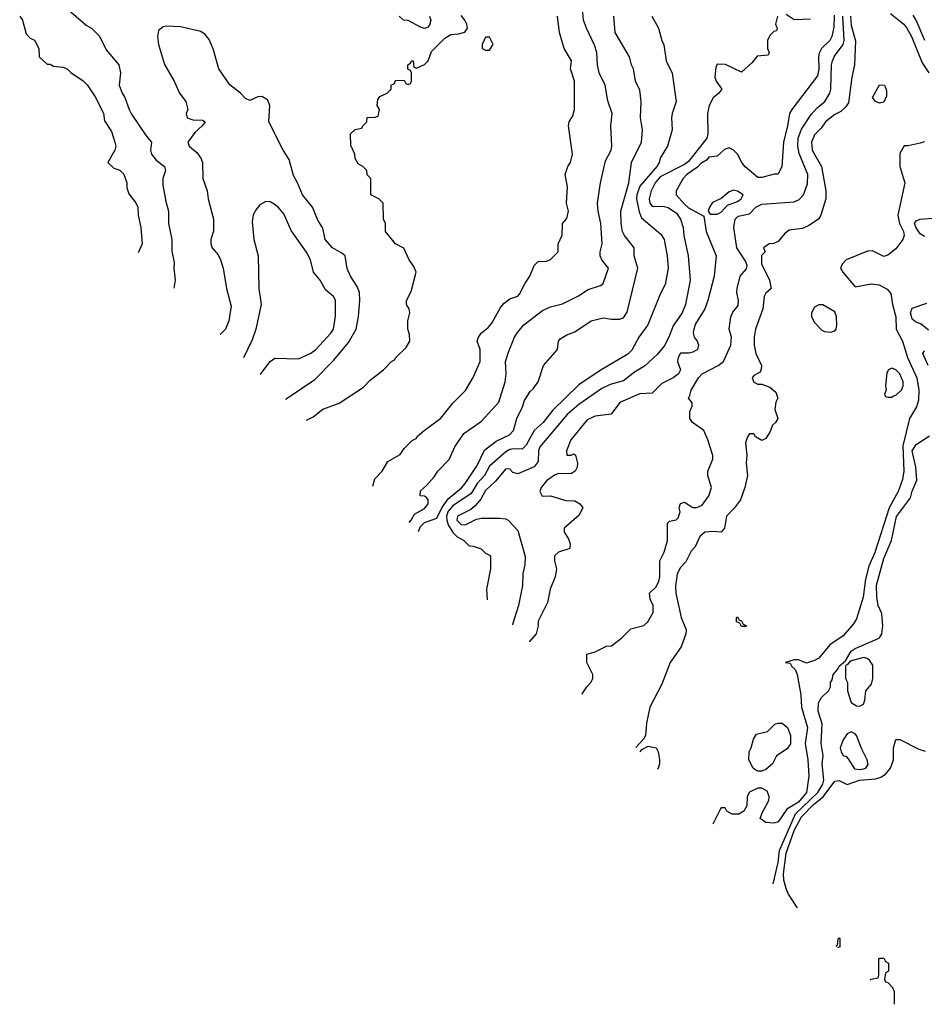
# Model space of a CAD drawing. Header units: inches. Extents: x 1793389 to 1900389, y 320802 to 470796.
# Tile 7 of 256: x 1843718 to 1848170, y 333827 to 338672. Entities that reach past the tile are written whole.
import ezdxf

# ---------------------------------------------------------------- set-up
doc = ezdxf.new("R2010")
doc.units = ezdxf.units.IN
doc.header["$MEASUREMENT"] = 0
doc.layers.add('B8343', color=7, linetype='Continuous')

msp = doc.modelspace()

# ---------------------------------------------------------------- linework, layer by layer
at = {"layer": 'B8343', "color": 2}
for points, elevation in [([(1843946, 338730), (1844045.8, 338645.8), (1844071.3, 338630), (1844110.6, 338590.6), (1844144.1, 338524.1), (1844206, 338450), (1844214.8, 338410), (1844206.8, 338350), (1844222.8, 338310), (1844236, 338290), (1844256, 338230), (1844267.9, 338207.9), (1844340.5, 338100.5), (1844366, 338070), (1844361, 338030), (1844366, 338010), (1844390, 337981), (1844431, 337950), (1844436, 337930), (1844422.8, 337890), (1844422, 337858), (1844436.8, 337776.8), (1844450.8, 337730), (1844450.8, 337670), (1844466.8, 337590), (1844467.1, 337532.9), (1844478, 337478), (1844476, 337450), (1844482.8, 337390), (1844475.8, 337350.9)], 190), ([(1845635.2, 336198.9), (1845645.2, 336210), (1845661.5, 336238.5), (1845710, 336267.3), (1845728.7, 336290), (1845728, 336310), (1845720.4, 336320.4), (1845710, 336328), (1845688.7, 336328.7), (1845690, 336354), (1845720.4, 336379.6), (1845758, 336422), (1845775.3, 336450), (1845832, 336508), (1845859.3, 336570), (1845903.6, 336636.4), (1845990, 336697.3), (1846075.1, 336790), (1846106.6, 336890), (1846112.7, 336930), (1846109.5, 336990.5), (1846123.3, 337036.7), (1846153.2, 337110), (1846167.2, 337132.8), (1846199, 337170), (1846290, 337240.7), (1846330, 337259.1), (1846390, 337273.4), (1846467.2, 337312.8), (1846515.5, 337344.5), (1846576.5, 337363.5), (1846590, 337374), (1846615.3, 337450), (1846582, 337490), (1846575.3, 337510), (1846575.3, 337530), (1846585.2, 337570), (1846578, 337670), (1846564.5, 337730), (1846562, 337770), (1846576, 337870), (1846601.5, 337978.5), (1846629, 338030), (1846632.7, 338050), (1846626.6, 338150), (1846633.2, 338210), (1846612.5, 338272.5), (1846599.3, 338350), (1846569.4, 338410.6), (1846560.9, 338450), (1846558, 338510), (1846547.5, 338547.5), (1846506.6, 338630), (1846492.3, 338670), (1846489.4, 338710)], 182), ([(1843718, 338690), (1843731.3, 338670), (1843750, 338602), (1843770, 338582), (1843791.1, 338571.1), (1843812, 338530), (1843814, 338490), (1843852.7, 338452.7), (1843867.3, 338452.7), (1843883.6, 338443.6), (1843930, 338438), (1843950.9, 338430.9), (1843970, 338412), (1844030, 338372), (1844050, 338352), (1844090, 338292), (1844130, 338212), (1844135.3, 338175.3), (1844170, 338122), (1844186.8, 338070), (1844190.8, 338050), (1844186, 338030), (1844152, 337970), (1844182, 337942), (1844210, 337931.3), (1844230, 337912), (1844244.7, 337870), (1844245.4, 337845.4), (1844255.3, 337815.3), (1844290, 337771.3), (1844298.8, 337750), (1844301, 337710), (1844314.8, 337650), (1844321, 337570), (1844300.3, 337525.3)], 186), ([(1845129.5, 336701.4), (1845162, 336718), (1845210, 336756), (1845290, 336784.7), (1845410, 336864.7), (1845442, 336898), (1845508, 336950), (1845548, 336990), (1845562, 336998), (1845568.7, 337010), (1845620.2, 337059.8), (1845638, 337090), (1845636.4, 337123.6), (1845628.7, 337150), (1845628.7, 337190), (1845638, 337230), (1845635.3, 337250), (1845622, 337270), (1845622, 337290), (1845644.7, 337335.3), (1845668.7, 337430), (1845658, 337458), (1845635.3, 337490), (1845608.7, 337548.7), (1845568, 337570), (1845518, 337630), (1845518, 337670), (1845508, 337690), (1845506, 337770), (1845486, 337790), (1845446, 337810), (1845446, 337890), (1845428.4, 337908.4), (1845426, 337930), (1845406, 337950), (1845383.1, 337963.1), (1845368.4, 337988.4), (1845368, 338010), (1845347.3, 338052.7), (1845346, 338110), (1845368.4, 338131.6), (1845402, 338138), (1845406, 338150), (1845426, 338170), (1845428.4, 338191.6), (1845467.3, 338192.7), (1845482, 338198), (1845488, 338230), (1845478, 338250), (1845480.4, 338279.6), (1845490, 338294), (1845526, 338310), (1845546, 338330), (1845546, 338350), (1845562, 338358), (1845567.3, 338372.7), (1845610, 338374), (1845618, 338358), (1845630, 338354), (1845642, 338358), (1845646, 338370), (1845646, 338410), (1845642, 338422), (1845628.4, 338428.4), (1845628, 338450), (1845642, 338458), (1845646, 338470), (1845654, 338470), (1845658, 338438), (1845670, 338434), (1845710, 338452), (1845728, 338470), (1845744.7, 338515.3), (1845810, 338582), (1845840.4, 338599.6), (1845878, 338602), (1845908.9, 338611.1), (1845922, 338630), (1845919, 338650), (1845909, 338670), (1845890, 338693.2)], 190), ([(1845456.3, 336376.7), (1845466.3, 336413.7), (1845502, 336450), (1845530, 336498), (1845590, 336532), (1845610, 336562), (1845650, 336602), (1845668.4, 336611.6), (1845676.4, 336623.6), (1845708, 336650), (1845790, 336711.3), (1845850, 336784.7), (1845912.5, 336847.5), (1845950, 336912), (1845984, 336990), (1845984, 337050), (1845969.2, 337090), (1845975.3, 337110), (1845988.7, 337130), (1846023.2, 337156.8), (1846041.2, 337178.8), (1846083.7, 337256.3), (1846102, 337278), (1846130, 337298), (1846168.9, 337311.1), (1846178, 337322), (1846204.7, 337375.3), (1846228.7, 337410), (1846250, 337462), (1846270, 337482), (1846310, 337484.7), (1846330, 337492), (1846368, 337530), (1846368, 337570), (1846387.3, 337612.7), (1846388.7, 337670), (1846410, 337694), (1846418, 337730), (1846409, 337770), (1846413.2, 337850), (1846402, 337910), (1846415.3, 337950), (1846428.7, 337970), (1846439, 338010), (1846419, 338150), (1846422, 338170), (1846440.2, 338199.8), (1846449, 338230), (1846448.7, 338370), (1846428.7, 338430), (1846434, 338470), (1846397.2, 338530), (1846374, 338610), (1846365.2, 338690)], 186), ([(1845734, 338690), (1845742, 338670), (1845735.3, 338644.7), (1845725.4, 338634.6), (1845710.9, 338629.1), (1845690, 338635.3), (1845630, 338668.7), (1845606, 338670), (1845586, 338690)], 190), ([(1845681, 336153.5), (1845690, 336178), (1845710, 336198), (1845770, 336218.8), (1845795.3, 336270), (1845825.9, 336314.1), (1845891.6, 336368.4), (1845910, 336390.4), (1845970, 336479.1), (1846005.3, 336554.7), (1846062, 336598), (1846128, 336630), (1846148, 336650), (1846164, 336710), (1846192.9, 336767.1), (1846202, 336798), (1846230, 336842), (1846244.7, 336855.3), (1846268.7, 336890), (1846295.3, 336970), (1846364, 337050), (1846369, 337090), (1846378, 337102), (1846410, 337121), (1846450, 337136), (1846530, 337191), (1846590, 337204.7), (1846630, 337198), (1846670, 337198), (1846690, 337204.7), (1846707, 337233), (1846759.5, 337450), (1846742, 337510), (1846742.7, 337550), (1846694.5, 337610), (1846685.1, 337630), (1846677.6, 337670), (1846676, 337730), (1846715.1, 337870), (1846729.5, 337970), (1846777.2, 338070), (1846782.7, 338130), (1846772.7, 338190), (1846776, 338270), (1846770, 338326), (1846749.2, 338370), (1846739, 338430), (1846729, 338450), (1846719, 338490), (1846649.2, 338610), (1846641.2, 338690)], 178), ([(1846828.7, 338690), (1846862, 338630), (1846878, 338570), (1846888.7, 338548.7), (1846899, 338470), (1846929.3, 338409.3), (1846949.2, 338270), (1846929.3, 338210), (1846926, 338190), (1846929.2, 338130), (1846906, 338050), (1846870, 337991.3), (1846865.2, 337970), (1846852.7, 337950), (1846770, 337853.4), (1846754.3, 337810), (1846752.8, 337790), (1846766.3, 337726.3), (1846777.5, 337697.5), (1846874.9, 337614.9), (1846889.3, 337590), (1846903.7, 337510), (1846909.2, 337450), (1846894, 337370), (1846870, 337322), (1846809.2, 337170), (1846765.2, 337110), (1846730, 337046), (1846710, 337026.8), (1846574, 336946), (1846470, 336875.5), (1846340.7, 336750), (1846294, 336690), (1846249.6, 336650), (1846210, 336578.8), (1846195.9, 336564.1), (1846190, 336558.8), (1846150, 336561.1), (1846130, 336556.5), (1846110, 336545.3), (1846030, 336475.5), (1846004.7, 336430), (1845969.8, 336390.2), (1845939.1, 336340.9), (1845850, 336280.3), (1845826.4, 336253.6), (1845818.2, 336230), (1845819.3, 336210), (1845826.4, 336186.4), (1845850, 336149.3), (1845869.7, 336129.7), (1845904, 336110), (1845930, 336084), (1845950, 336082), (1845988.9, 336068.9), (1846010, 336048), (1846030, 336038), (1846035.3, 336030), (1846035.3, 335970), (1846015.3, 335870), (1846018.5, 335818.1)], 174), ([(1847448, 338690), (1847438, 338650), (1847446, 338630), (1847442, 338618), (1847430, 338614), (1847410, 338594), (1847398, 338570), (1847398, 338530), (1847406, 338510), (1847402, 338498), (1847347.3, 338492.7), (1847320.4, 338459.6), (1847270, 338414), (1847191.6, 338451.6), (1847150, 338454), (1847143.1, 338436.9), (1847139, 338390), (1847145.2, 338370), (1847173.2, 338330), (1847159, 338310), (1847130, 338287.7), (1847111.1, 338250), (1847103.1, 338210), (1847104.2, 338110), (1847099.7, 338090), (1847010, 337974.6), (1846990, 337960.2), (1846870, 337898.9), (1846845.4, 337870), (1846825.1, 337830), (1846815.1, 337790), (1846818.4, 337770), (1846830, 337755.1), (1846890, 337753.3), (1846910, 337747.3), (1846950, 337719.5), (1846969.6, 337690), (1846983.7, 337650), (1846987, 337610), (1847007, 337510), (1847017, 337390), (1846994, 337270), (1846978.4, 337230), (1846933.6, 337166.4), (1846912.8, 337110), (1846890, 337065.5), (1846854.9, 337025.1), (1846792.4, 336967.6), (1846742.8, 336937.2), (1846690, 336895.5), (1846623.1, 336876.9), (1846583.3, 336856.7), (1846470, 336779.3), (1846412, 336730), (1846278.4, 336570), (1846271.6, 336550), (1846270, 336498), (1846250, 336472.7), (1846170, 336437.1), (1846144.1, 336444.1), (1846130, 336461), (1846110, 336462.8), (1846058.9, 336401.1), (1846010, 336356.3), (1845987.3, 336312.7), (1845959.4, 336280.6), (1845938, 336262), (1845873.2, 336230), (1845870, 336209.4), (1845890, 336187.8), (1845910, 336186), (1845965.5, 336214.5), (1845990, 336219.5), (1846078.9, 336218.9), (1846110, 336216), (1846122, 336210), (1846170, 336158), (1846205.2, 336030), (1846204, 335990), (1846193.6, 335946.4), (1846192.5, 335887.5), (1846173.2, 335790), (1846143.3, 335696.7), (1846143.2, 335694.2)], 170), ([(1847726.3, 338693.7), (1847725.3, 338634.7), (1847715.1, 338590), (1847704.5, 338570), (1847663.7, 338530), (1847653.1, 338506.9), (1847649.6, 338489.6), (1847651.4, 338428.6), (1847644.1, 338395.9), (1847517.2, 338230), (1847506.6, 338210), (1847497, 338150), (1847476.2, 338070), (1847469, 337950), (1847450, 337912), (1847431.3, 337911.3), (1847370, 337896), (1847350, 337896), (1847287.9, 337947.9), (1847271, 337970), (1847251, 338010), (1847230, 338031), (1847210, 338041), (1847186, 338034), (1847150, 338001), (1847110, 337996), (1847098.6, 337981.4), (1847070, 337964.7), (1847054.2, 337945.8), (1847001.2, 337910), (1846982.7, 337890), (1846949, 337830), (1846949, 337810), (1846990, 337764.5), (1847010, 337746.6), (1847084.7, 337704.7), (1847097, 337630), (1847146, 337510), (1847135.1, 337410), (1847104.5, 337290), (1847089.4, 337250), (1847043.9, 337176.1), (1847035.1, 337150), (1847032.7, 337130), (1847037.2, 337110), (1847052.7, 337090), (1847059.3, 337070), (1847053.2, 337050), (1847030, 337036), (1847011.6, 337031.6), (1846970, 337031.3), (1846959, 337010), (1846955.3, 336990), (1846969.4, 336950), (1846959.5, 336930), (1846933.2, 336910), (1846877.7, 336882.3), (1846830, 336834), (1846770, 336831), (1846750, 336822.8), (1846672.1, 336787.9), (1846629.4, 336730.6), (1846550, 336722), (1846510, 336702.8), (1846430, 336604.7), (1846408.7, 336550), (1846410, 336528.7), (1846431.3, 336528.7), (1846444.7, 336535.3), (1846454, 336530), (1846462.7, 336490), (1846460.9, 336470), (1846452.3, 336450), (1846430, 336437.3), (1846370, 336439.1), (1846350, 336430.7), (1846310, 336402.8), (1846284, 336370), (1846278, 336350), (1846288.4, 336328.4), (1846330, 336328.7), (1846405.6, 336305.6), (1846450, 336304), (1846475.3, 336290), (1846488.7, 336270), (1846470, 336232), (1846398, 336170), (1846398, 336150), (1846418, 336118), (1846427.3, 336092.7), (1846426, 336070), (1846370, 336052), (1846350, 336034), (1846349.2, 336010), (1846359, 335970), (1846353.2, 335930), (1846329.2, 335870), (1846315.5, 335804.5), (1846270, 335712), (1846269.2, 335690), (1846259, 335650), (1846227.5, 335612.5), (1846226.8, 335611.1)], 166), ([(1846485.6, 335354), (1846485.6, 335354.4), (1846508.7, 335390), (1846528.7, 335410), (1846538, 335430), (1846538, 335450), (1846509, 335510), (1846509, 335551), (1846550, 335562), (1846606, 335590), (1846630, 335591.3), (1846682, 335630), (1846724.7, 335675.3), (1846789.1, 335690.9), (1846808.7, 335710), (1846834.6, 335754.6), (1846835.3, 335790), (1846820.4, 335820.4), (1846818, 335850), (1846850, 335882), (1846864, 335910), (1846868.7, 335930), (1846869, 336010), (1846890, 336052), (1846905.2, 336110), (1846905.2, 336194.8), (1846915.3, 336204.7), (1846949.1, 336210.9), (1846958.6, 336221.4), (1846969, 336250), (1846964, 336270), (1846970, 336292), (1846990, 336298), (1847030, 336272), (1847050, 336271.3), (1847076.5, 336283.5), (1847108.7, 336330), (1847122, 336370), (1847104, 336430), (1847104, 336450), (1847128.7, 336510), (1847128.4, 336528.4), (1847104.7, 336604.7), (1847084, 336650), (1847029.5, 336689.5), (1847015.3, 336710), (1847015.3, 336744.7), (1847028, 336770), (1847027.3, 336787.3), (1847008.7, 336810), (1847016.4, 336823.6), (1847022, 336850), (1847059.3, 336910), (1847077.2, 336930), (1847155.3, 336970), (1847182, 336990), (1847218, 337070), (1847220.9, 337110), (1847209.5, 337150), (1847216.9, 337210), (1847227.2, 337232.8), (1847253.9, 337266.1), (1847255.1, 337290), (1847246.6, 337330), (1847249.4, 337350), (1847262.9, 337410), (1847294.3, 337445.7), (1847297.7, 337462.3), (1847290, 337483.7), (1847247.3, 337550), (1847232.3, 337650), (1847239.3, 337690), (1847254.2, 337705.8), (1847310, 337717.3), (1847341.2, 337750), (1847370, 337764.9), (1847530, 337776.3), (1847553.3, 337786.7), (1847576, 337810), (1847595.3, 337864.7), (1847596.9, 337910), (1847553.5, 338013.5), (1847548, 338050), (1847549.7, 338090), (1847565.7, 338134.3), (1847613.7, 338206.3), (1847641.8, 338238.2), (1847679.6, 338270), (1847704.2, 338310), (1847709.6, 338330), (1847713, 338450), (1847718, 338470), (1847727.4, 338492.6), (1847769.6, 338550), (1847775.8, 338570), (1847768.9, 338690)], 162), ([(1847805.8, 338690), (1847810, 338644), (1847831.5, 338568.5), (1847826, 338450), (1847812.3, 338390), (1847796.5, 338263.5), (1847780.2, 338239.8), (1847759.3, 338220.7), (1847730, 338206), (1847684, 338170), (1847661.5, 338138.5), (1847630, 338106), (1847615.1, 338070), (1847618, 338030), (1847664.5, 337950), (1847684.5, 337830), (1847684.5, 337790), (1847661.2, 337710), (1847648.7, 337690), (1847601.2, 337658.8), (1847570, 337644), (1847504, 337636), (1847482, 337618), (1847450, 337581), (1847430, 337571), (1847406, 337570), (1847378, 337550), (1847386, 337530), (1847368.9, 337511.1), (1847369.2, 337470.8), (1847407.6, 337390), (1847415.3, 337350), (1847390, 337326), (1847380.9, 337310), (1847374.3, 337250), (1847339.3, 337150), (1847332.3, 337110), (1847332.7, 337070), (1847340.9, 337030), (1847368, 336970), (1847367.3, 336952.7), (1847362, 336938), (1847330, 336922), (1847322, 336910), (1847330, 336888.7), (1847350, 336878), (1847370, 336878), (1847410, 336864), (1847439.5, 336839.5), (1847449, 336810), (1847439, 336790), (1847434.6, 336754.6), (1847448.7, 336710), (1847438, 336690), (1847422.7, 336677.3), (1847410, 336642), (1847390, 336611.3), (1847370, 336602), (1847339.6, 336619.6), (1847330, 336634), (1847310, 336634), (1847300.2, 336619.8), (1847289.2, 336590), (1847296, 336530), (1847293.2, 336490), (1847299, 336430), (1847286, 336370), (1847266, 336310), (1847235.1, 336270), (1847195.6, 336230), (1847186, 336170), (1847170, 336150.8), (1847130, 336154), (1847090, 336150.5), (1847065.2, 336130), (1847042, 336078), (1847023.2, 336056.8), (1846995.9, 336004.1), (1846970, 335976), (1846953.8, 335946.2), (1846945.6, 335885.6), (1846947.3, 335850), (1846973.6, 335730), (1846998, 335670), (1846996, 335650), (1846973.1, 335586.9), (1846919.6, 335510), (1846877.4, 335402.6), (1846819.3, 335290), (1846802.7, 335210), (1846798, 335150), (1846788.4, 335131.6), (1846750.5, 335090.8)], 158), ([(1847610, 338674), (1847530, 338671.3), (1847490, 338698)], 170), ([(1848002.6, 338702.6), (1848069.4, 338650), (1848084.5, 338630), (1848106.6, 338590), (1848159.3, 338459.3), (1848192, 338410)], 154), ([(1848172.3, 338570), (1848129.7, 338670), (1848114.4, 338694.4)], 150), ([(1844439.6, 338640.4), (1844423.6, 338636.4), (1844401, 338619), (1844396, 338590), (1844401, 338550), (1844430, 338452), (1844478, 338370), (1844504.7, 338310), (1844536, 338270), (1844544.7, 338230), (1844538, 338210), (1844542, 338190), (1844570, 338178.8), (1844618, 338178), (1844631.3, 338170), (1844616, 338150), (1844580.9, 338119.1), (1844544.7, 338070), (1844552, 338050), (1844590, 338018), (1844610, 337991.3), (1844617.3, 337970), (1844618.8, 337890), (1844641, 337830), (1844646, 337790), (1844671.3, 337690), (1844671.1, 337631.1), (1844658, 337590), (1844658, 337570), (1844664.7, 337550), (1844695.3, 337515.3), (1844706, 337490), (1844718.8, 337450), (1844736, 337350), (1844758, 337262), (1844746.8, 337190), (1844730.7, 337150), (1844705.3, 337123)], 194), ([(1845027.3, 336803), (1845030, 336806.8), (1845170, 336901), (1845263.2, 336996.8), (1845336.6, 337083.4), (1845374, 337150), (1845386, 337210), (1845392.7, 337290), (1845389.5, 337330), (1845378.7, 337358.7), (1845346, 337410), (1845330, 337448), (1845319, 337510), (1845303.7, 337523.7), (1845257.2, 337550), (1845221.2, 337590), (1845210, 337646), (1845185.6, 337685.6), (1845159, 337750), (1845109.2, 337810), (1845085.2, 337870), (1845065.4, 337905.4), (1845043.7, 337983.7), (1845014, 338030), (1844944, 338170), (1844949, 338250), (1844937.2, 338277.2), (1844910, 338294), (1844890, 338293.2), (1844850, 338275.3), (1844830, 338284), (1844805.2, 338310), (1844751.8, 338351.8), (1844697.2, 338430), (1844670, 338528), (1844650, 338575.3), (1844630, 338599), (1844610, 338614), (1844510, 338637.2), (1844439.6, 338640.4)], 194), ([(1848170, 338072), (1848150, 338064.7), (1848090, 338051.3), (1848070, 338051.3), (1848050, 338014), (1848049.6, 337949.6), (1848074, 337870), (1848038.9, 337710), (1848047.1, 337670), (1848066.9, 337630), (1848071.1, 337610), (1848064.7, 337590), (1848030, 337544.9), (1847990, 337514), (1847970, 337506.8), (1847914.9, 337534.9), (1847890, 337533.4), (1847786, 337490), (1847766, 337470), (1847758, 337450), (1847768, 337430), (1847830, 337358), (1847907.9, 337372.1), (1847947.2, 337367.2), (1847986.8, 337346.8), (1848004.5, 337324.5), (1848013.3, 337270), (1848029.3, 337210.7), (1848031.2, 337150), (1848062, 337090), (1848086.6, 337010), (1848132.6, 336910), (1848143.5, 336850), (1848140.4, 336799.6), (1848132.1, 336767.9), (1848097.6, 336710), (1848064.8, 336575.3), (1848068.5, 336450), (1848062.3, 336410), (1848040.4, 336350), (1847996.4, 336270), (1847926, 336050), (1847897.1, 335982.9), (1847881.1, 335918.9), (1847869.5, 335830), (1847836.6, 335723.4), (1847821, 335699), (1847770, 335641), (1847704.1, 335595.9), (1847650, 335530.8), (1847630, 335518.8), (1847590, 335506), (1847550, 335522), (1847530, 335522), (1847486, 335510), (1847510, 335506), (1847518, 335490), (1847534, 335474), (1847544, 335450), (1847562.9, 335350), (1847566, 335290), (1847595.1, 335190), (1847584, 335110), (1847597, 335030), (1847602, 334950), (1847589.5, 334870), (1847550, 334822.6), (1847492.6, 334787.4), (1847450, 334724.7), (1847430, 334718), (1847390, 334722), (1847362, 334742), (1847371.3, 334770), (1847404, 334830), (1847406.8, 334850), (1847395.9, 334875.9), (1847370, 334891.3), (1847350, 334891.3), (1847308.9, 334871.1), (1847298, 334850), (1847296.4, 334803.6), (1847282, 334778), (1847256.4, 334763.6), (1847223.6, 334763.6), (1847198, 334778), (1847190, 334794), (1847170, 334794), (1847166, 334790), (1847129.8, 334713.8)], 154), ([(1844930, 337778), (1844899.6, 337760.4), (1844882, 337738), (1844867.5, 337712.5), (1844862, 337678), (1844870.7, 337590), (1844890.8, 337510), (1844894.8, 337350), (1844906.8, 337270), (1844880.7, 337150), (1844862.5, 337097.5), (1844820.2, 337008.7)], 198), ([(1844902.9, 336926.6), (1844904, 336930), (1844950, 336990.8), (1844972.9, 337007.1), (1845090, 337004), (1845150, 337030.7), (1845176, 337050), (1845249.5, 337130), (1845262, 337150), (1845272.7, 337212.7), (1845272.9, 337292.9), (1845262, 337310), (1845222.5, 337342.5), (1845196, 337390), (1845163.7, 337430), (1845149.3, 337490), (1845130, 337528.7), (1845054.2, 337634.2), (1845017.5, 337717.5), (1844990, 337749), (1844970, 337764), (1844950, 337775.3), (1844930, 337778)], 198), ([(1848170, 337606), (1848150, 337618), (1848130, 337648), (1848122, 337670), (1848130, 337682), (1848150, 337691.3), (1848210, 337696)], 150), ([(1848190, 337144), (1848154.8, 337174.8), (1848125.6, 337185.6), (1848110, 337198), (1848102, 337230), (1848110, 337252), (1848182, 337278)], 150), ([(1848189.2, 336970), (1848162, 337030), (1848170, 337042)], 150), ([(1847425.2, 334420.3), (1847450, 334524.7), (1847456.4, 334583.6), (1847535.9, 334764.1), (1847646.2, 334870), (1847669.8, 334910), (1847674.5, 334930), (1847666.9, 335010), (1847671.5, 335051.5), (1847662.4, 335110), (1847666.8, 335206.8), (1847647.3, 335270), (1847649.5, 335310.5), (1847663.2, 335336.8), (1847698, 335370), (1847708, 335390), (1847708.7, 335410), (1847716.4, 335423.6), (1847722, 335450), (1847744, 335476), (1847750, 335491.3), (1847782, 335518), (1847810, 335564.7), (1847830, 335578.8), (1847936.5, 335623.5), (1847950, 335631.3), (1847961.2, 335650), (1847966, 335690), (1847961.2, 335750), (1847942, 335790), (1847935.6, 335830), (1847934, 335890), (1847970, 336021), (1848007.8, 336110), (1848033.1, 336226.9), (1848101.2, 336318.8), (1848110, 336352), (1848133.6, 336406.4), (1848127.3, 336470), (1848110, 336551), (1848130, 336582), (1848194.7, 336625.3)], 150), ([(1847543.5, 334302.8), (1847543.3, 334303.3), (1847501.6, 334370), (1847490, 334397.2), (1847478.8, 334438.8), (1847477.4, 334470), (1847490, 334570.7), (1847530, 334682.4), (1847565.6, 334750), (1847624.2, 334810), (1847671.3, 334848.7), (1847730, 334925.5), (1847750, 334928), (1847790, 334908.9), (1847850, 334930.2), (1847930, 334936.1), (1847955.1, 334945), (1847979.5, 334960.5), (1848002.9, 334990), (1848017.6, 335030), (1848018, 335090), (1848030, 335131), (1848050, 335130.7), (1848142.3, 335082.3), (1848173.7, 335073.7)], 146), ([(1846771.2, 335070.2), (1846779.6, 335080.4), (1846810, 335098), (1846850, 335088.7), (1846859.3, 335070), (1846866.6, 335030), (1846866, 335010), (1846859.3, 334990), (1846856.9, 334985.1)], 158), ([(1847733.7, 334113.8), (1847742, 334118), (1847746, 334150), (1847750, 334154), (1847754, 334150), (1847754, 334110), (1847743.1, 334104.5)], 142), ([(1847902.6, 333946), (1847908.4, 333951.6), (1847942, 333958), (1847946, 333970), (1847946, 334050), (1847950, 334054), (1847970, 334054), (1847978, 334038), (1847994, 334030), (1847994, 333990), (1847978, 333982), (1847974, 333950), (1847978, 333938), (1847990, 333934), (1848014, 333910), (1848022, 333890), (1848022, 333827.3)], 142)]:
    msp.add_lwpolyline(points, dxfattribs=dict(at, elevation=elevation))
for points, elevation in [([(1846030, 338586), (1846010, 338586), (1845994, 338550), (1845994, 338530), (1846010, 338522), (1846030, 338522), (1846048, 338550)], 190), ([(1847950, 338262), (1847930, 338269), (1847915.3, 338290), (1847950, 338352), (1847974, 338350), (1847983.6, 338323.6), (1847983.6, 338296.4), (1847970, 338266)], 154), ([(1847230, 337832.7), (1847210, 337825.2), (1847170, 337792), (1847127.2, 337772.8), (1847113, 337750), (1847106.8, 337730), (1847115.3, 337715.3), (1847150, 337715.8), (1847170, 337724.9), (1847200.4, 337759.6), (1847250, 337777.3), (1847269, 337790), (1847279, 337810), (1847250, 337829)], 166), ([(1847650, 337269), (1847630, 337257.2), (1847614, 337230), (1847614.8, 337210), (1847630, 337182), (1847664.7, 337144.7), (1847678, 337138), (1847710, 337134.8), (1847730, 337140.7), (1847736.2, 337150), (1847739.5, 337170), (1847737, 337210), (1847730, 337234), (1847670, 337268.7)], 158), ([(1848010, 336958), (1847994, 336950), (1847985.4, 336934.6), (1847978, 336870), (1847982, 336850), (1847974, 336830), (1847978, 336818), (1847990, 336814), (1848010, 336814), (1848018, 336822), (1848030, 336824.7), (1848057.2, 336850), (1848065.2, 336870), (1848065.2, 336890), (1848048.7, 336930), (1848030, 336948.7)], 158), ([(1847270, 335686), (1847262, 335702), (1847246, 335710), (1847246, 335730), (1847250, 335734), (1847258, 335718), (1847270, 335714), (1847278, 335698), (1847294, 335690), (1847290, 335686)], 154), ([(1847870, 335534), (1847804.7, 335515.3), (1847790, 335498), (1847783.6, 335496.4), (1847782, 335490), (1847782, 335430), (1847792, 335410), (1847791.3, 335370), (1847810, 335312), (1847835.3, 335295.3), (1847850, 335294.8), (1847870, 335304.7), (1847876.5, 335323.5), (1847882, 335370), (1847910, 335402), (1847917.2, 335430), (1847916, 335496), (1847900.2, 335520.2), (1847889.1, 335529.1)], 150), ([(1847350, 334975.3), (1847340.2, 334980.2), (1847328, 334990), (1847306, 335030), (1847308, 335070), (1847318, 335090), (1847328.7, 335131.3), (1847344, 335156), (1847398, 335170), (1847434.6, 335205.4), (1847450, 335211), (1847470, 335211), (1847496, 335190), (1847511, 335150), (1847511, 335109), (1847494.8, 335085.2), (1847442, 335050), (1847422, 335010), (1847390, 334982), (1847370, 334975.3)], 154), ([(1847810, 335168), (1847790, 335158), (1847770, 335128), (1847756, 335090), (1847761, 335070), (1847770, 335052), (1847786, 335046), (1847795.3, 335035.3), (1847826.6, 334986.6), (1847850, 334982), (1847870, 334985.5), (1847882, 334990), (1847892.9, 335007.1), (1847889, 335030), (1847862, 335082), (1847835.3, 335150), (1847830, 335158)], 150)]:
    msp.add_lwpolyline(points, close=True, dxfattribs=dict(at, elevation=elevation))

doc.saveas('drawing.dxf')
